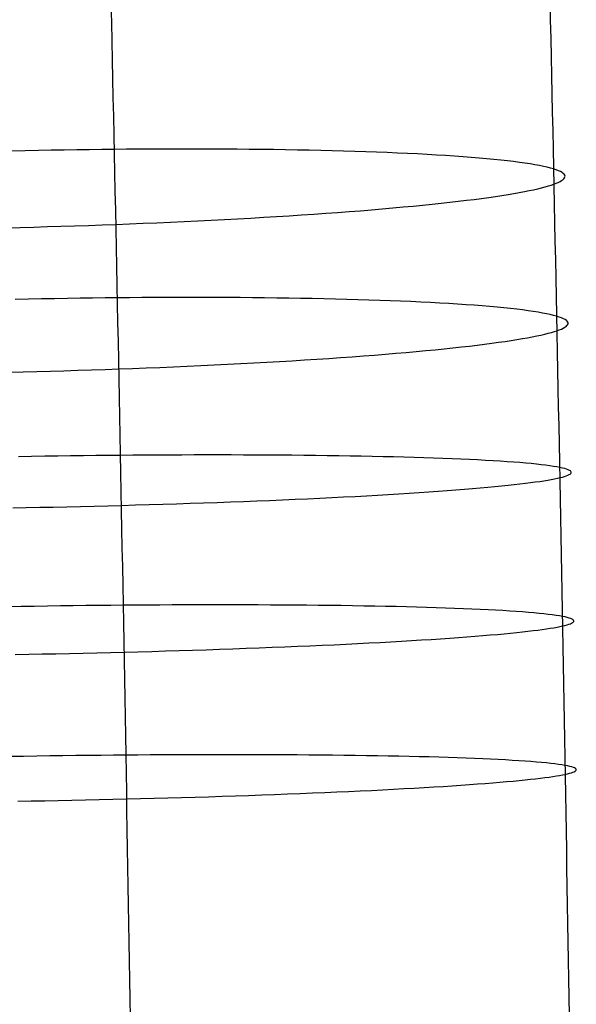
# Model space of a CAD drawing. Extents: x -37 to 483, y -973 to -253.
# Tile 162 of 197: x 424 to 437, y -544 to -521. Entities that reach past the tile are written whole.
import ezdxf

# ---------------------------------------------------------------- set-up
doc = ezdxf.new("R2010")
doc.units = 0
doc.layers.add('PREDEFINITO', color=7, linetype='CONTINUOUS')

msp = doc.modelspace()

# ---------------------------------------------------------------- linework, layer by layer
at = {"layer": 'PREDEFINITO'}
for p, q in [((423.841, -524.403, 56.82), (423.537, -524.409, 56.811)), ((424.143, -524.397, 56.834), (423.841, -524.403, 56.82)), ((424.441, -524.391, 56.855), (424.143, -524.397, 56.834)), ((424.737, -524.386, 56.882), (424.441, -524.391, 56.855)), ((425.03, -524.382, 56.914), (424.737, -524.386, 56.882)), ((425.319, -524.378, 56.953), (425.03, -524.382, 56.914)), ((425.605, -524.375, 56.996), (425.319, -524.378, 56.953)), ((425.887, -524.372, 57.045), (425.605, -524.375, 56.996)), ((426.167, -524.369, 57.1), (425.887, -524.372, 57.045)), ((426.449, -524.367, 57.16), (426.167, -524.369, 57.1)), ((426.732, -524.366, 57.227), (426.449, -524.367, 57.16)), ((427.015, -524.364, 57.301), (426.732, -524.366, 57.227)), ((427.299, -524.364, 57.38), (427.015, -524.364, 57.301)), ((427.583, -524.364, 57.466), (427.299, -524.364, 57.38)), ((427.867, -524.364, 57.559), (427.583, -524.364, 57.466)), ((428.15, -524.365, 57.659), (427.867, -524.364, 57.559)), ((428.433, -524.366, 57.765), (428.15, -524.365, 57.659)), ((428.715, -524.368, 57.878), (428.433, -524.366, 57.765)), ((428.996, -524.37, 57.998), (428.715, -524.368, 57.878)), ((429.276, -524.373, 58.125), (428.996, -524.37, 57.998)), ((429.553, -524.377, 58.259), (429.276, -524.373, 58.125)), ((429.829, -524.381, 58.399), (429.553, -524.377, 58.259)), ((430.102, -524.386, 58.547), (429.829, -524.381, 58.399)), ((430.373, -524.391, 58.701), (430.102, -524.386, 58.547)), ((430.64, -524.397, 58.862), (430.373, -524.391, 58.701)), ((430.905, -524.404, 59.03), (430.64, -524.397, 58.862)), ((431.165, -524.411, 59.204), (430.905, -524.404, 59.03)), ((431.422, -524.418, 59.385), (431.165, -524.411, 59.204)), ((431.675, -524.427, 59.573), (431.422, -524.418, 59.385)), ((431.923, -524.435, 59.767), (431.675, -524.427, 59.573)), ((432.167, -524.445, 59.967), (431.923, -524.435, 59.767)), ((432.405, -524.455, 60.173), (432.167, -524.445, 59.967)), ((432.638, -524.465, 60.385), (432.405, -524.455, 60.173)), ((432.866, -524.477, 60.603), (432.638, -524.465, 60.385)), ((433.088, -524.488, 60.827), (432.866, -524.477, 60.603)), ((433.303, -524.501, 61.056), (433.088, -524.488, 60.827)), ((433.512, -524.513, 61.29), (433.303, -524.501, 61.056)), ((433.715, -524.527, 61.53), (433.512, -524.513, 61.29)), ((433.911, -524.541, 61.774), (433.715, -524.527, 61.53)), ((434.099, -524.555, 62.022), (433.911, -524.541, 61.774)), ((434.281, -524.57, 62.275), (434.099, -524.555, 62.022)), ((434.455, -524.585, 62.532), (434.281, -524.57, 62.275)), ((434.622, -524.601, 62.793), (434.455, -524.585, 62.532)), ((434.78, -524.617, 63.057), (434.622, -524.601, 62.793)), ((434.931, -524.634, 63.324), (434.78, -524.617, 63.057)), ((435.074, -524.651, 63.594), (434.931, -524.634, 63.324)), ((435.209, -524.669, 63.867), (435.074, -524.651, 63.594)), ((435.336, -524.687, 64.143), (435.209, -524.669, 63.867)), ((435.455, -524.705, 64.42), (435.336, -524.687, 64.143)), ((435.565, -524.723, 64.699), (435.455, -524.705, 64.42)), ((435.667, -524.742, 64.98), (435.565, -524.723, 64.699)), ((435.761, -524.761, 65.262), (435.667, -524.742, 64.98)), ((435.847, -524.781, 65.544), (435.761, -524.761, 65.262)), ((435.924, -524.8, 65.828), (435.847, -524.781, 65.544)), ((435.993, -524.82, 66.111), (435.924, -524.8, 65.828)), ((436.054, -524.84, 66.395), (435.993, -524.82, 66.111)), ((436.106, -524.861, 66.679), (436.054, -524.84, 66.395)), ((436.151, -524.881, 66.962), (436.106, -524.861, 66.679)), ((436.188, -524.902, 67.244), (436.151, -524.881, 66.962)), ((436.18, -525.089, 69.712), (436.209, -525.068, 69.447)), ((436.216, -524.922, 67.525), (436.188, -524.902, 67.244)), ((436.209, -525.068, 69.447), (436.231, -525.047, 69.179)), ((436.237, -524.943, 67.805), (436.216, -524.922, 67.525)), ((436.231, -525.047, 69.179), (436.247, -525.026, 68.909)), ((436.251, -524.964, 68.084), (436.237, -524.943, 67.805)), ((436.247, -525.026, 68.909), (436.255, -525.006, 68.636)), ((436.257, -524.985, 68.361), (436.251, -524.964, 68.084)), ((436.255, -525.006, 68.636), (436.257, -524.985, 68.361)), ((435.433, -525.32, 72.519), (435.536, -525.298, 72.265)), ((435.536, -525.298, 72.265), (435.631, -525.276, 72.01)), ((435.631, -525.276, 72.01), (435.719, -525.255, 71.756)), ((435.719, -525.255, 71.756), (435.8, -525.234, 71.501)), ((435.8, -525.234, 71.501), (435.874, -525.213, 71.248)), ((435.874, -525.213, 71.248), (435.941, -525.192, 70.995)), ((435.941, -525.192, 70.995), (436.001, -525.171, 70.743)), ((436.001, -525.171, 70.743), (436.054, -525.151, 70.491)), ((436.054, -525.151, 70.491), (436.102, -525.13, 70.234)), ((436.102, -525.13, 70.234), (436.144, -525.11, 69.975)), ((436.144, -525.11, 69.975), (436.18, -525.089, 69.712)), ((433.989, -525.542, 75.004), (434.168, -525.52, 74.765)), ((434.168, -525.52, 74.765), (434.339, -525.497, 74.522)), ((434.339, -525.497, 74.522), (434.503, -525.475, 74.278)), ((434.503, -525.475, 74.278), (434.658, -525.452, 74.031)), ((434.658, -525.452, 74.031), (434.807, -525.43, 73.782)), ((434.807, -525.43, 73.782), (434.947, -525.408, 73.531)), ((434.947, -525.408, 73.531), (435.08, -525.386, 73.28)), ((435.08, -525.386, 73.28), (435.205, -525.363, 73.027)), ((435.205, -525.363, 73.027), (435.323, -525.341, 72.773)), ((435.323, -525.341, 72.773), (435.433, -525.32, 72.519)), ((431.551, -525.781, 77.388), (431.806, -525.76, 77.196)), ((431.806, -525.76, 77.196), (432.055, -525.739, 76.997)), ((432.055, -525.739, 76.997), (432.297, -525.718, 76.794)), ((432.297, -525.718, 76.794), (432.533, -525.696, 76.585)), ((432.533, -525.696, 76.585), (432.762, -525.675, 76.371)), ((432.762, -525.675, 76.371), (432.984, -525.653, 76.154)), ((432.984, -525.653, 76.154), (433.2, -525.631, 75.931)), ((433.2, -525.631, 75.931), (433.408, -525.609, 75.705)), ((433.408, -525.609, 75.705), (433.609, -525.587, 75.475)), ((433.609, -525.587, 75.475), (433.803, -525.565, 75.241)), ((433.803, -525.565, 75.241), (433.989, -525.542, 75.004)), ((428.117, -526, 79.204), (428.424, -525.984, 79.091)), ((428.424, -525.984, 79.091), (428.727, -525.967, 78.971)), ((428.727, -525.967, 78.971), (429.028, -525.951, 78.843)), ((429.028, -525.951, 78.843), (429.326, -525.933, 78.709)), ((429.326, -525.933, 78.709), (429.62, -525.916, 78.567)), ((429.62, -525.916, 78.567), (429.91, -525.898, 78.418)), ((429.91, -525.898, 78.418), (430.195, -525.879, 78.262)), ((430.195, -525.879, 78.262), (430.477, -525.86, 78.1)), ((430.477, -525.86, 78.1), (430.753, -525.841, 77.932)), ((430.753, -525.841, 77.932), (431.025, -525.821, 77.757)), ((431.025, -525.821, 77.757), (431.291, -525.801, 77.575)), ((431.291, -525.801, 77.575), (431.551, -525.781, 77.388)), ((423.419, -526.172, 80.019), (423.728, -526.165, 80.014)), ((423.728, -526.165, 80.014), (424.038, -526.157, 80.003)), ((424.038, -526.157, 80.003), (424.35, -526.148, 79.985)), ((424.35, -526.148, 79.985), (424.663, -526.139, 79.96)), ((424.663, -526.139, 79.96), (424.978, -526.129, 79.928)), ((424.978, -526.129, 79.928), (425.293, -526.118, 79.889)), ((425.293, -526.118, 79.889), (425.609, -526.107, 79.842)), ((425.609, -526.107, 79.842), (425.925, -526.096, 79.788)), ((425.925, -526.096, 79.788), (426.241, -526.084, 79.727)), ((426.241, -526.084, 79.727), (426.557, -526.071, 79.659)), ((426.557, -526.071, 79.659), (426.871, -526.058, 79.583)), ((426.871, -526.058, 79.583), (427.185, -526.044, 79.499)), ((427.185, -526.044, 79.499), (427.498, -526.03, 79.409)), ((427.498, -526.03, 79.409), (427.808, -526.015, 79.31)), ((427.808, -526.015, 79.31), (428.117, -526, 79.204)), ((424.81, -527.8, 56.546), (424.514, -527.805, 56.519)), ((425.102, -527.796, 56.579), (424.81, -527.8, 56.546)), ((425.391, -527.792, 56.617), (425.102, -527.796, 56.579)), ((425.677, -527.788, 56.661), (425.391, -527.792, 56.617)), ((425.959, -527.786, 56.71), (425.677, -527.788, 56.661)), ((426.24, -527.783, 56.764), (425.959, -527.786, 56.71)), ((426.521, -527.781, 56.825), (426.24, -527.783, 56.764)), ((426.804, -527.779, 56.892), (426.521, -527.781, 56.825)), ((427.087, -527.778, 56.965), (426.804, -527.779, 56.892)), ((427.371, -527.778, 57.045), (427.087, -527.778, 56.965)), ((427.655, -527.777, 57.131), (427.371, -527.778, 57.045)), ((427.939, -527.777, 57.224), (427.655, -527.777, 57.131)), ((428.223, -527.778, 57.323), (427.939, -527.777, 57.224)), ((428.505, -527.779, 57.43), (428.223, -527.778, 57.323)), ((428.787, -527.781, 57.543), (428.505, -527.779, 57.43)), ((429.068, -527.783, 57.663), (428.787, -527.781, 57.543)), ((429.348, -527.786, 57.789), (429.068, -527.783, 57.663)), ((429.625, -527.789, 57.923), (429.348, -527.786, 57.789)), ((429.901, -527.793, 58.064), (429.625, -527.789, 57.923)), ((430.174, -527.798, 58.211), (429.901, -527.793, 58.064)), ((430.445, -527.803, 58.365), (430.174, -527.798, 58.211)), ((423.914, -527.816, 56.484), (423.61, -527.822, 56.476)), ((424.215, -527.81, 56.499), (423.914, -527.816, 56.484)), ((424.514, -527.805, 56.519), (424.215, -527.81, 56.499)), ((430.712, -527.808, 58.527), (430.445, -527.803, 58.365)), ((430.977, -527.814, 58.694), (430.712, -527.808, 58.527)), ((431.237, -527.821, 58.869), (430.977, -527.814, 58.694)), ((431.494, -527.828, 59.05), (431.237, -527.821, 58.869)), ((431.747, -527.836, 59.238), (431.494, -527.828, 59.05)), ((431.995, -527.844, 59.431), (431.747, -527.836, 59.238)), ((432.239, -527.853, 59.632), (431.995, -527.844, 59.431)), ((432.477, -527.862, 59.838), (432.239, -527.853, 59.632)), ((432.71, -527.872, 60.05), (432.477, -527.862, 59.838)), ((432.938, -527.883, 60.268), (432.71, -527.872, 60.05)), ((433.16, -527.894, 60.492), (432.938, -527.883, 60.268)), ((433.375, -527.905, 60.721), (433.16, -527.894, 60.492)), ((433.584, -527.917, 60.956), (433.375, -527.905, 60.721)), ((433.787, -527.93, 61.195), (433.584, -527.917, 60.956)), ((433.983, -527.943, 61.439), (433.787, -527.93, 61.195)), ((434.171, -527.957, 61.688), (433.983, -527.943, 61.439)), ((434.353, -527.971, 61.941), (434.171, -527.957, 61.688)), ((434.527, -527.985, 62.198), (434.353, -527.971, 61.941)), ((434.693, -528, 62.458), (434.527, -527.985, 62.198)), ((434.852, -528.016, 62.723), (434.693, -528, 62.458)), ((435.003, -528.031, 62.99), (434.852, -528.016, 62.723)), ((435.146, -528.048, 63.26), (435.003, -528.031, 62.99)), ((435.281, -528.064, 63.534), (435.146, -528.048, 63.26)), ((435.408, -528.081, 63.809), (435.281, -528.064, 63.534)), ((435.526, -528.098, 64.086), (435.408, -528.081, 63.809)), ((435.637, -528.116, 64.366), (435.526, -528.098, 64.086)), ((435.739, -528.134, 64.646), (435.637, -528.116, 64.366)), ((435.833, -528.152, 64.928), (435.739, -528.134, 64.646)), ((435.918, -528.17, 65.211), (435.833, -528.152, 64.928)), ((435.995, -528.189, 65.495), (435.918, -528.17, 65.211)), ((436.064, -528.208, 65.778), (435.995, -528.189, 65.495)), ((436.125, -528.227, 66.062), (436.064, -528.208, 65.778)), ((436.178, -528.246, 66.346), (436.125, -528.227, 66.062)), ((436.222, -528.265, 66.629), (436.178, -528.246, 66.346)), ((436.215, -528.482, 69.643), (436.251, -528.462, 69.381)), ((436.259, -528.285, 66.911), (436.222, -528.265, 66.629)), ((436.251, -528.462, 69.381), (436.28, -528.443, 69.115)), ((436.288, -528.304, 67.193), (436.259, -528.285, 66.911)), ((436.28, -528.443, 69.115), (436.302, -528.423, 68.847)), ((436.309, -528.324, 67.473), (436.288, -528.304, 67.193)), ((436.302, -528.423, 68.847), (436.318, -528.403, 68.577)), ((436.322, -528.344, 67.752), (436.309, -528.324, 67.473)), ((436.318, -528.403, 68.577), (436.326, -528.383, 68.304)), ((436.328, -528.363, 68.029), (436.322, -528.344, 67.752)), ((436.326, -528.383, 68.304), (436.328, -528.363, 68.029)), ((435.276, -528.723, 72.697), (435.394, -528.702, 72.443)), ((435.394, -528.702, 72.443), (435.504, -528.681, 72.189)), ((435.504, -528.681, 72.189), (435.607, -528.661, 71.934)), ((435.607, -528.661, 71.934), (435.702, -528.64, 71.679)), ((435.702, -528.64, 71.679), (435.79, -528.62, 71.425)), ((435.79, -528.62, 71.425), (435.871, -528.6, 71.171)), ((435.871, -528.6, 71.171), (435.945, -528.58, 70.917)), ((435.945, -528.58, 70.917), (436.012, -528.56, 70.664)), ((436.012, -528.56, 70.664), (436.072, -528.541, 70.412)), ((436.072, -528.541, 70.412), (436.125, -528.521, 70.159)), ((436.125, -528.521, 70.159), (436.173, -528.502, 69.903)), ((436.173, -528.502, 69.903), (436.215, -528.482, 69.643)), ((433.68, -528.935, 75.146), (433.873, -528.914, 74.912)), ((433.873, -528.914, 74.912), (434.06, -528.893, 74.675)), ((434.06, -528.893, 74.675), (434.238, -528.872, 74.435)), ((434.238, -528.872, 74.435), (434.409, -528.85, 74.193)), ((434.409, -528.85, 74.193), (434.573, -528.829, 73.948)), ((434.573, -528.829, 73.948), (434.729, -528.808, 73.701)), ((434.729, -528.808, 73.701), (434.877, -528.786, 73.452)), ((434.877, -528.786, 73.452), (435.018, -528.765, 73.201)), ((435.018, -528.765, 73.201), (435.151, -528.744, 72.949)), ((435.151, -528.744, 72.949), (435.276, -528.723, 72.697)), ((430.823, -529.177, 77.603), (431.095, -529.158, 77.428)), ((431.095, -529.158, 77.428), (431.361, -529.139, 77.247)), ((431.361, -529.139, 77.247), (431.621, -529.12, 77.06)), ((431.621, -529.12, 77.06), (431.876, -529.1, 76.867)), ((431.876, -529.1, 76.867), (432.125, -529.08, 76.669)), ((432.125, -529.08, 76.669), (432.367, -529.06, 76.465)), ((432.367, -529.06, 76.465), (432.603, -529.04, 76.256)), ((432.603, -529.04, 76.256), (432.832, -529.019, 76.043)), ((432.832, -529.019, 76.043), (433.055, -528.998, 75.825)), ((433.055, -528.998, 75.825), (433.27, -528.977, 75.602)), ((433.27, -528.977, 75.602), (433.478, -528.956, 75.376)), ((433.478, -528.956, 75.376), (433.68, -528.935, 75.146)), ((426.626, -529.397, 79.332), (426.941, -529.384, 79.256)), ((426.941, -529.384, 79.256), (427.255, -529.371, 79.172)), ((427.255, -529.371, 79.172), (427.568, -529.357, 79.081)), ((427.568, -529.357, 79.081), (427.878, -529.343, 78.983)), ((427.878, -529.343, 78.983), (428.187, -529.329, 78.877)), ((428.187, -529.329, 78.877), (428.494, -529.313, 78.764)), ((428.494, -529.313, 78.764), (428.797, -529.298, 78.643)), ((428.797, -529.298, 78.643), (429.098, -529.282, 78.516)), ((429.098, -529.282, 78.516), (429.396, -529.265, 78.381)), ((429.396, -529.265, 78.381), (429.69, -529.248, 78.239)), ((429.69, -529.248, 78.239), (429.98, -529.231, 78.09)), ((429.98, -529.231, 78.09), (430.266, -529.213, 77.934)), ((430.266, -529.213, 77.934), (430.547, -529.195, 77.772)), ((430.547, -529.195, 77.772), (430.823, -529.177, 77.603)), ((423.489, -529.494, 79.692), (423.797, -529.487, 79.688)), ((423.797, -529.487, 79.688), (424.108, -529.479, 79.676)), ((424.108, -529.479, 79.676), (424.42, -529.47, 79.658)), ((424.42, -529.47, 79.658), (424.733, -529.461, 79.633)), ((424.733, -529.461, 79.633), (425.048, -529.452, 79.601)), ((425.048, -529.452, 79.601), (425.363, -529.442, 79.562)), ((425.363, -529.442, 79.562), (425.679, -529.431, 79.515)), ((425.679, -529.431, 79.515), (425.995, -529.42, 79.461)), ((425.995, -529.42, 79.461), (426.311, -529.409, 79.4)), ((426.311, -529.409, 79.4), (426.626, -529.397, 79.332)), ((424.59, -531.424, 56.166), (424.291, -531.429, 56.145)), ((424.885, -531.42, 56.192), (424.59, -531.424, 56.166)), ((425.178, -531.417, 56.225), (424.885, -531.42, 56.192)), ((425.467, -531.414, 56.263), (425.178, -531.417, 56.225)), ((425.753, -531.411, 56.306), (425.467, -531.414, 56.263)), ((426.035, -531.408, 56.355), (425.753, -531.411, 56.306)), ((426.315, -531.406, 56.41), (426.035, -531.408, 56.355)), ((426.597, -531.404, 56.47), (426.315, -531.406, 56.41)), ((426.88, -531.402, 56.537), (426.597, -531.404, 56.47)), ((427.163, -531.401, 56.611), (426.88, -531.402, 56.537)), ((427.447, -531.4, 56.69), (427.163, -531.401, 56.611)), ((427.731, -531.399, 56.777), (427.447, -531.4, 56.69)), ((428.015, -531.399, 56.87), (427.731, -531.399, 56.777)), ((428.298, -531.399, 56.969), (428.015, -531.399, 56.87)), ((428.581, -531.399, 57.076), (428.298, -531.399, 56.969)), ((428.863, -531.4, 57.189), (428.581, -531.399, 57.076)), ((429.144, -531.401, 57.309), (428.863, -531.4, 57.189)), ((429.423, -531.402, 57.436), (429.144, -531.401, 57.309)), ((429.701, -531.404, 57.57), (429.423, -531.402, 57.436)), ((429.977, -531.406, 57.71), (429.701, -531.404, 57.57)), ((430.25, -531.409, 57.858), (429.977, -531.406, 57.71)), ((430.52, -531.412, 58.013), (430.25, -531.409, 57.858)), ((430.788, -531.415, 58.174), (430.52, -531.412, 58.013)), ((431.052, -531.419, 58.342), (430.788, -531.415, 58.174)), ((431.313, -531.423, 58.517), (431.052, -531.419, 58.342)), ((431.57, -531.427, 58.698), (431.313, -531.423, 58.517)), ((423.989, -531.433, 56.13), (423.685, -531.438, 56.122)), ((424.291, -531.429, 56.145), (423.989, -531.433, 56.13)), ((431.822, -531.432, 58.886), (431.57, -531.427, 58.698)), ((432.071, -531.438, 59.08), (431.822, -531.432, 58.886)), ((432.314, -531.444, 59.28), (432.071, -531.438, 59.08)), ((432.552, -531.45, 59.487), (432.314, -531.444, 59.28)), ((432.786, -531.456, 59.7), (432.552, -531.45, 59.487)), ((433.013, -531.463, 59.918), (432.786, -531.456, 59.7)), ((433.235, -531.471, 60.142), (433.013, -531.463, 59.918)), ((433.45, -531.478, 60.372), (433.235, -531.471, 60.142)), ((433.659, -531.486, 60.606), (433.45, -531.478, 60.372)), ((433.862, -531.495, 60.846), (433.659, -531.486, 60.606)), ((434.057, -531.504, 61.091), (433.862, -531.495, 60.846)), ((434.246, -531.513, 61.34), (434.057, -531.504, 61.091)), ((434.427, -531.522, 61.593), (434.246, -531.513, 61.34)), ((434.601, -531.532, 61.85), (434.427, -531.522, 61.593)), ((434.768, -531.543, 62.112), (434.601, -531.532, 61.85)), ((434.926, -531.553, 62.376), (434.768, -531.543, 62.112)), ((435.077, -531.564, 62.644), (434.926, -531.553, 62.376)), ((435.22, -531.575, 62.915), (435.077, -531.564, 62.644)), ((435.355, -531.586, 63.189), (435.22, -531.575, 62.915)), ((435.482, -531.598, 63.464), (435.355, -531.586, 63.189)), ((435.6, -531.61, 63.742), (435.482, -531.598, 63.464)), ((435.71, -531.622, 64.022), (435.6, -531.61, 63.742)), ((435.812, -531.634, 64.303), (435.71, -531.622, 64.022)), ((435.906, -531.647, 64.586), (435.812, -531.634, 64.303)), ((435.991, -531.66, 64.869), (435.906, -531.647, 64.586)), ((436.068, -531.673, 65.153), (435.991, -531.66, 64.869)), ((436.137, -531.686, 65.437), (436.068, -531.673, 65.153)), ((436.198, -531.699, 65.722), (436.137, -531.686, 65.437)), ((436.25, -531.712, 66.006), (436.198, -531.699, 65.722)), ((436.295, -531.726, 66.29), (436.25, -531.712, 66.006)), ((436.287, -531.878, 69.31), (436.322, -531.865, 69.047)), ((436.331, -531.74, 66.573), (436.295, -531.726, 66.29)), ((436.322, -531.865, 69.047), (436.351, -531.851, 68.781)), ((436.36, -531.753, 66.855), (436.331, -531.74, 66.573)), ((436.351, -531.851, 68.781), (436.374, -531.837, 68.512)), ((436.381, -531.767, 67.135), (436.36, -531.753, 66.855)), ((436.374, -531.837, 68.512), (436.39, -531.823, 68.241)), ((436.394, -531.781, 67.415), (436.381, -531.767, 67.135)), ((436.39, -531.823, 68.241), (436.398, -531.809, 67.968)), ((436.4, -531.795, 67.692), (436.394, -531.781, 67.415)), ((436.398, -531.809, 67.968), (436.4, -531.795, 67.692)), ((434.799, -532.11, 73.376), (434.947, -532.095, 73.126)), ((434.947, -532.095, 73.126), (435.088, -532.08, 72.875)), ((435.088, -532.08, 72.875), (435.221, -532.065, 72.623)), ((435.221, -532.065, 72.623), (435.346, -532.05, 72.37)), ((435.346, -532.05, 72.37), (435.464, -532.035, 72.115)), ((435.464, -532.035, 72.115), (435.574, -532.02, 71.86)), ((435.574, -532.02, 71.86), (435.677, -532.005, 71.605)), ((435.677, -532.005, 71.605), (435.773, -531.991, 71.35)), ((435.773, -531.991, 71.35), (435.861, -531.976, 71.095)), ((435.861, -531.976, 71.095), (435.942, -531.962, 70.84)), ((435.942, -531.962, 70.84), (436.016, -531.948, 70.586)), ((436.016, -531.948, 70.586), (436.083, -531.934, 70.333)), ((436.083, -531.934, 70.333), (436.143, -531.92, 70.08)), ((436.143, -531.92, 70.08), (436.197, -531.906, 69.827)), ((436.197, -531.906, 69.827), (436.245, -531.892, 69.57)), ((436.245, -531.892, 69.57), (436.287, -531.878, 69.31)), ((431.689, -532.335, 76.743), (431.944, -532.321, 76.55)), ((431.944, -532.321, 76.55), (432.193, -532.307, 76.351)), ((432.193, -532.307, 76.351), (432.435, -532.292, 76.147)), ((432.435, -532.292, 76.147), (432.671, -532.277, 75.937)), ((432.671, -532.277, 75.937), (432.901, -532.262, 75.723)), ((432.901, -532.262, 75.723), (433.123, -532.247, 75.505)), ((433.123, -532.247, 75.505), (433.339, -532.232, 75.282)), ((433.339, -532.232, 75.282), (433.547, -532.217, 75.055)), ((433.547, -532.217, 75.055), (433.748, -532.202, 74.824)), ((433.748, -532.202, 74.824), (433.942, -532.187, 74.59)), ((433.942, -532.187, 74.59), (434.129, -532.171, 74.352)), ((434.129, -532.171, 74.352), (434.308, -532.156, 74.112)), ((434.308, -532.156, 74.112), (434.479, -532.141, 73.869)), ((434.479, -532.141, 73.869), (434.643, -532.125, 73.623)), ((434.643, -532.125, 73.623), (434.799, -532.11, 73.376)), ((425.745, -532.566, 79.206), (426.061, -532.557, 79.152)), ((426.061, -532.557, 79.152), (426.377, -532.549, 79.09)), ((426.377, -532.549, 79.09), (426.693, -532.54, 79.021)), ((426.693, -532.54, 79.021), (427.008, -532.53, 78.945)), ((427.008, -532.53, 78.945), (427.322, -532.52, 78.861)), ((427.322, -532.52, 78.861), (427.634, -532.51, 78.77)), ((427.634, -532.51, 78.77), (427.945, -532.5, 78.671)), ((427.945, -532.5, 78.671), (428.254, -532.489, 78.565)), ((428.254, -532.489, 78.565), (428.561, -532.477, 78.452)), ((428.561, -532.477, 78.452), (428.864, -532.466, 78.331)), ((428.864, -532.466, 78.331), (429.165, -532.454, 78.203)), ((429.165, -532.454, 78.203), (429.463, -532.442, 78.068)), ((429.463, -532.442, 78.068), (429.757, -532.43, 77.925)), ((429.757, -532.43, 77.925), (430.047, -532.417, 77.776)), ((430.047, -532.417, 77.776), (430.333, -532.404, 77.62)), ((430.333, -532.404, 77.62), (430.614, -532.391, 77.457)), ((430.614, -532.391, 77.457), (430.891, -532.377, 77.288)), ((430.891, -532.377, 77.288), (431.163, -532.363, 77.112)), ((431.163, -532.363, 77.112), (431.429, -532.35, 76.931)), ((431.429, -532.35, 76.931), (431.689, -532.335, 76.743)), ((423.555, -532.614, 79.384), (423.864, -532.608, 79.379)), ((423.864, -532.608, 79.379), (424.174, -532.602, 79.368)), ((424.174, -532.602, 79.368), (424.486, -532.596, 79.35)), ((424.486, -532.596, 79.35), (424.8, -532.589, 79.324)), ((424.8, -532.589, 79.324), (425.114, -532.581, 79.292)), ((425.114, -532.581, 79.292), (425.429, -532.574, 79.252)), ((425.429, -532.574, 79.252), (425.745, -532.566, 79.206)), ((423.745, -534.885, 55.832), (423.438, -534.89, 55.83)), ((424.049, -534.88, 55.84), (423.745, -534.885, 55.832)), ((424.35, -534.876, 55.855), (424.049, -534.88, 55.84)), ((424.649, -534.871, 55.875), (424.35, -534.876, 55.855)), ((424.945, -534.868, 55.902), (424.649, -534.871, 55.875)), ((425.237, -534.864, 55.935), (424.945, -534.868, 55.902)), ((425.526, -534.861, 55.973), (425.237, -534.864, 55.935)), ((425.812, -534.858, 56.016), (425.526, -534.861, 55.973)), ((426.094, -534.856, 56.065), (425.812, -534.858, 56.016)), ((426.375, -534.853, 56.12), (426.094, -534.856, 56.065)), ((426.657, -534.851, 56.18), (426.375, -534.853, 56.12)), ((426.939, -534.85, 56.247), (426.657, -534.851, 56.18)), ((427.223, -534.848, 56.321), (426.939, -534.85, 56.247)), ((427.506, -534.847, 56.4), (427.223, -534.848, 56.321)), ((427.79, -534.847, 56.487), (427.506, -534.847, 56.4)), ((428.074, -534.846, 56.58), (427.79, -534.847, 56.487)), ((428.358, -534.846, 56.679), (428.074, -534.846, 56.58)), ((428.641, -534.846, 56.786), (428.358, -534.846, 56.679)), ((428.923, -534.847, 56.899), (428.641, -534.846, 56.786)), ((429.203, -534.847, 57.019), (428.923, -534.847, 56.899)), ((429.483, -534.849, 57.146), (429.203, -534.847, 57.019)), ((429.76, -534.85, 57.28), (429.483, -534.849, 57.146)), ((430.036, -534.852, 57.421), (429.76, -534.85, 57.28)), ((430.309, -534.854, 57.568), (430.036, -534.852, 57.421)), ((430.58, -534.857, 57.723), (430.309, -534.854, 57.568)), ((430.847, -534.86, 57.884), (430.58, -534.857, 57.723)), ((431.111, -534.864, 58.052), (430.847, -534.86, 57.884)), ((431.372, -534.867, 58.227), (431.111, -534.864, 58.052)), ((431.629, -534.872, 58.408), (431.372, -534.867, 58.227)), ((431.882, -534.876, 58.596), (431.629, -534.872, 58.408)), ((432.13, -534.881, 58.79), (431.882, -534.876, 58.596)), ((432.373, -534.886, 58.991), (432.13, -534.881, 58.79)), ((432.612, -534.892, 59.198), (432.373, -534.886, 58.991)), ((432.845, -534.898, 59.41), (432.612, -534.892, 59.198)), ((433.072, -534.904, 59.629), (432.845, -534.898, 59.41)), ((433.294, -534.911, 59.853), (433.072, -534.904, 59.629)), ((433.509, -534.918, 60.082), (433.294, -534.911, 59.853)), ((433.718, -534.926, 60.317), (433.509, -534.918, 60.082)), ((433.921, -534.934, 60.557), (433.718, -534.926, 60.317)), ((434.116, -534.942, 60.802), (433.921, -534.934, 60.557)), ((434.305, -534.95, 61.051), (434.116, -534.942, 60.802)), ((434.486, -534.959, 61.304), (434.305, -534.95, 61.051)), ((434.66, -534.968, 61.562), (434.486, -534.959, 61.304)), ((434.827, -534.978, 61.823), (434.66, -534.968, 61.562)), ((434.985, -534.988, 62.088), (434.827, -534.978, 61.823)), ((435.136, -534.998, 62.356), (434.985, -534.988, 62.088)), ((435.279, -535.008, 62.626), (435.136, -534.998, 62.356)), ((435.414, -535.019, 62.9), (435.279, -535.008, 62.626)), ((435.541, -535.03, 63.176), (435.414, -535.019, 62.9)), ((435.659, -535.041, 63.454), (435.541, -535.03, 63.176)), ((435.769, -535.052, 63.734), (435.659, -535.041, 63.454)), ((435.871, -535.064, 64.015), (435.769, -535.052, 63.734)), ((435.965, -535.075, 64.298), (435.871, -535.064, 64.015)), ((436.05, -535.087, 64.581), (435.965, -535.075, 64.298)), ((436.127, -535.099, 64.865), (436.05, -535.087, 64.581)), ((436.196, -535.112, 65.149), (436.127, -535.099, 64.865)), ((436.257, -535.124, 65.434), (436.196, -535.112, 65.149)), ((436.309, -535.136, 65.718), (436.257, -535.124, 65.434)), ((436.354, -535.149, 66.002), (436.309, -535.136, 65.718)), ((436.39, -535.162, 66.285), (436.354, -535.149, 66.002)), ((436.381, -535.279, 68.76), (436.41, -535.266, 68.494)), ((436.419, -535.175, 66.567), (436.39, -535.162, 66.285)), ((436.41, -535.266, 68.494), (436.433, -535.253, 68.225)), ((436.44, -535.188, 66.848), (436.419, -535.175, 66.567)), ((436.433, -535.253, 68.225), (436.448, -535.24, 67.954)), ((436.453, -535.201, 67.127), (436.44, -535.188, 66.848)), ((436.448, -535.24, 67.954), (436.457, -535.227, 67.68)), ((436.459, -535.214, 67.405), (436.453, -535.201, 67.127)), ((436.457, -535.227, 67.68), (436.459, -535.214, 67.405)), ((434.857, -535.509, 73.09), (435.005, -535.495, 72.841)), ((435.005, -535.495, 72.841), (435.146, -535.481, 72.589)), ((435.146, -535.481, 72.589), (435.279, -535.467, 72.337)), ((435.279, -535.467, 72.337), (435.404, -535.452, 72.083)), ((435.404, -535.452, 72.083), (435.522, -535.438, 71.829)), ((435.522, -535.438, 71.829), (435.632, -535.425, 71.574)), ((435.632, -535.425, 71.574), (435.735, -535.411, 71.319)), ((435.735, -535.411, 71.319), (435.831, -535.397, 71.064)), ((435.831, -535.397, 71.064), (435.919, -535.383, 70.809)), ((435.919, -535.383, 70.809), (436, -535.37, 70.554)), ((436, -535.37, 70.554), (436.074, -535.357, 70.3)), ((436.074, -535.357, 70.3), (436.141, -535.344, 70.046)), ((436.141, -535.344, 70.046), (436.201, -535.331, 69.794)), ((436.201, -535.331, 69.794), (436.255, -535.318, 69.54)), ((436.255, -535.318, 69.54), (436.303, -535.305, 69.283)), ((436.303, -535.305, 69.283), (436.345, -535.292, 69.023)), ((436.345, -535.292, 69.023), (436.381, -535.279, 68.76)), ((431.486, -535.735, 76.646), (431.747, -535.722, 76.458)), ((431.747, -535.722, 76.458), (432.002, -535.708, 76.265)), ((432.002, -535.708, 76.265), (432.251, -535.694, 76.066)), ((432.251, -535.694, 76.066), (432.493, -535.681, 75.862)), ((432.493, -535.681, 75.862), (432.729, -535.667, 75.652)), ((432.729, -535.667, 75.652), (432.959, -535.653, 75.438)), ((432.959, -535.653, 75.438), (433.181, -535.639, 75.219)), ((433.181, -535.639, 75.219), (433.397, -535.624, 74.996)), ((433.397, -535.624, 74.996), (433.605, -535.61, 74.769)), ((433.605, -535.61, 74.769), (433.806, -535.596, 74.539)), ((433.806, -535.596, 74.539), (434, -535.581, 74.304)), ((434, -535.581, 74.304), (434.187, -535.567, 74.067)), ((434.187, -535.567, 74.067), (434.366, -535.553, 73.826)), ((434.366, -535.553, 73.826), (434.537, -535.538, 73.583)), ((434.537, -535.538, 73.583), (434.701, -535.524, 73.338)), ((434.701, -535.524, 73.338), (434.857, -535.509, 73.09)), ((425.172, -535.954, 79.008), (425.487, -535.947, 78.969)), ((425.487, -535.947, 78.969), (425.803, -535.94, 78.922)), ((425.803, -535.94, 78.922), (426.119, -535.932, 78.868)), ((426.119, -535.932, 78.868), (426.435, -535.923, 78.806)), ((426.435, -535.923, 78.806), (426.75, -535.915, 78.737)), ((426.75, -535.915, 78.737), (427.065, -535.906, 78.661)), ((427.065, -535.906, 78.661), (427.379, -535.896, 78.577)), ((427.379, -535.896, 78.577), (427.692, -535.887, 78.486)), ((427.692, -535.887, 78.486), (428.003, -535.877, 78.387)), ((428.003, -535.877, 78.387), (428.312, -535.866, 78.281)), ((428.312, -535.866, 78.281), (428.618, -535.856, 78.168)), ((428.618, -535.856, 78.168), (428.922, -535.845, 78.047)), ((428.922, -535.845, 78.047), (429.223, -535.834, 77.919)), ((429.223, -535.834, 77.919), (429.521, -535.822, 77.783)), ((429.521, -535.822, 77.783), (429.815, -535.81, 77.641)), ((429.815, -535.81, 77.641), (430.105, -535.798, 77.492)), ((430.105, -535.798, 77.492), (430.391, -535.786, 77.335)), ((430.391, -535.786, 77.335), (430.672, -535.774, 77.173)), ((430.672, -535.774, 77.173), (430.949, -535.761, 77.003)), ((430.949, -535.761, 77.003), (431.22, -535.748, 76.828)), ((431.22, -535.748, 76.828), (431.486, -535.735, 76.646)), ((423.612, -535.986, 79.1), (423.921, -535.98, 79.096)), ((423.921, -535.98, 79.096), (424.231, -535.974, 79.084)), ((424.231, -535.974, 79.084), (424.543, -535.968, 79.066)), ((424.543, -535.968, 79.066), (424.857, -535.961, 79.041)), ((424.857, -535.961, 79.041), (425.172, -535.954, 79.008)), ((423.804, -538.33, 55.542), (423.497, -538.335, 55.541)), ((424.108, -538.325, 55.551), (423.804, -538.33, 55.542)), ((424.409, -538.321, 55.565), (424.108, -538.325, 55.551)), ((424.708, -538.317, 55.586), (424.409, -538.321, 55.565)), ((425.004, -538.313, 55.613), (424.708, -538.317, 55.586)), ((425.296, -538.31, 55.645), (425.004, -538.313, 55.613)), ((425.586, -538.307, 55.683), (425.296, -538.31, 55.645)), ((425.871, -538.304, 55.727), (425.586, -538.307, 55.683)), ((426.153, -538.301, 55.776), (425.871, -538.304, 55.727)), ((426.434, -538.299, 55.83), (426.153, -538.301, 55.776)), ((426.716, -538.297, 55.891), (426.434, -538.299, 55.83)), ((426.999, -538.296, 55.958), (426.716, -538.297, 55.891)), ((427.282, -538.294, 56.031), (426.999, -538.296, 55.958)), ((427.566, -538.293, 56.111), (427.282, -538.294, 56.031)), ((427.85, -538.292, 56.197), (427.566, -538.293, 56.111)), ((428.133, -538.292, 56.29), (427.85, -538.292, 56.197)), ((428.417, -538.291, 56.39), (428.133, -538.292, 56.29)), ((428.7, -538.291, 56.496), (428.417, -538.291, 56.39)), ((428.982, -538.292, 56.61), (428.7, -538.291, 56.496)), ((429.263, -538.292, 56.73), (428.982, -538.292, 56.61)), ((429.542, -538.294, 56.857), (429.263, -538.292, 56.73)), ((429.82, -538.295, 56.991), (429.542, -538.294, 56.857)), ((430.095, -538.297, 57.131), (429.82, -538.295, 56.991)), ((430.368, -538.299, 57.279), (430.095, -538.297, 57.131)), ((430.639, -538.301, 57.434), (430.368, -538.299, 57.279)), ((430.906, -538.304, 57.595), (430.639, -538.301, 57.434)), ((431.171, -538.307, 57.763), (430.906, -538.304, 57.595)), ((431.431, -538.31, 57.938), (431.171, -538.307, 57.763)), ((431.688, -538.314, 58.119), (431.431, -538.31, 57.938)), ((431.941, -538.318, 58.307), (431.688, -538.314, 58.119)), ((432.189, -538.323, 58.502), (431.941, -538.318, 58.307)), ((432.432, -538.328, 58.702), (432.189, -538.323, 58.502)), ((432.671, -538.333, 58.909), (432.432, -538.328, 58.702)), ((432.904, -538.338, 59.122), (432.671, -538.333, 58.909)), ((433.131, -538.344, 59.34), (432.904, -538.338, 59.122)), ((433.353, -538.351, 59.564), (433.131, -538.344, 59.34)), ((433.568, -538.357, 59.794), (433.353, -538.351, 59.564)), ((433.777, -538.364, 60.029), (433.568, -538.357, 59.794)), ((433.98, -538.371, 60.268), (433.777, -538.364, 60.029)), ((434.175, -538.379, 60.513), (433.98, -538.371, 60.268)), ((434.364, -538.387, 60.762), (434.175, -538.379, 60.513)), ((434.545, -538.395, 61.016), (434.364, -538.387, 60.762)), ((434.719, -538.404, 61.273), (434.545, -538.395, 61.016)), ((434.886, -538.413, 61.535), (434.719, -538.404, 61.273)), ((435.044, -538.422, 61.799), (434.886, -538.413, 61.535)), ((435.195, -538.431, 62.067), (435.044, -538.422, 61.799)), ((435.338, -538.441, 62.338), (435.195, -538.431, 62.067)), ((435.473, -538.451, 62.612), (435.338, -538.441, 62.338)), ((435.599, -538.461, 62.888), (435.473, -538.451, 62.612)), ((435.718, -538.471, 63.166), (435.599, -538.461, 62.888)), ((435.828, -538.482, 63.446), (435.718, -538.471, 63.166)), ((435.93, -538.492, 63.727), (435.828, -538.482, 63.446)), ((436.024, -538.503, 64.01), (435.93, -538.492, 63.727)), ((436.109, -538.514, 64.293), (436.024, -538.503, 64.01)), ((436.186, -538.526, 64.578), (436.109, -538.514, 64.293)), ((436.255, -538.537, 64.862), (436.186, -538.526, 64.578)), ((436.315, -538.549, 65.147), (436.255, -538.537, 64.862)), ((436.368, -538.561, 65.431), (436.315, -538.549, 65.147)), ((436.412, -538.572, 65.715), (436.368, -538.561, 65.431)), ((436.449, -538.584, 65.998), (436.412, -538.572, 65.715)), ((436.477, -538.596, 66.28), (436.449, -538.584, 65.998)), ((436.468, -538.682, 68.207), (436.491, -538.669, 67.939)), ((436.498, -538.608, 66.561), (436.477, -538.596, 66.28)), ((436.491, -538.669, 67.939), (436.507, -538.657, 67.667)), ((436.511, -538.621, 66.84), (436.498, -538.608, 66.561)), ((436.507, -538.657, 67.667), (436.516, -538.645, 67.394)), ((436.517, -538.633, 67.118), (436.511, -538.621, 66.84)), ((436.516, -538.645, 67.394), (436.517, -538.633, 67.118)), ((434.915, -538.911, 72.805), (435.063, -538.897, 72.555)), ((435.063, -538.897, 72.555), (435.204, -538.884, 72.304)), ((435.204, -538.884, 72.304), (435.337, -538.87, 72.051)), ((435.337, -538.87, 72.051), (435.462, -538.857, 71.798)), ((435.462, -538.857, 71.798), (435.58, -538.844, 71.543)), ((435.58, -538.844, 71.543), (435.691, -538.831, 71.288)), ((435.691, -538.831, 71.288), (435.794, -538.818, 71.033)), ((435.794, -538.818, 71.033), (435.889, -538.805, 70.778)), ((435.889, -538.805, 70.778), (435.977, -538.792, 70.523)), ((435.977, -538.792, 70.523), (436.058, -538.78, 70.268)), ((436.058, -538.78, 70.268), (436.132, -538.767, 70.013)), ((436.132, -538.767, 70.013), (436.199, -538.755, 69.76)), ((436.199, -538.755, 69.76), (436.26, -538.743, 69.507)), ((436.26, -538.743, 69.507), (436.313, -538.731, 69.254)), ((436.313, -538.731, 69.254), (436.362, -538.718, 68.997)), ((436.362, -538.718, 68.997), (436.403, -538.706, 68.737)), ((436.403, -538.706, 68.737), (436.439, -538.694, 68.473)), ((436.439, -538.694, 68.473), (436.468, -538.682, 68.207)), ((431.278, -539.136, 76.543), (431.544, -539.123, 76.362)), ((431.544, -539.123, 76.362), (431.805, -539.111, 76.174)), ((431.805, -539.111, 76.174), (432.06, -539.098, 75.98)), ((432.06, -539.098, 75.98), (432.309, -539.085, 75.781)), ((432.309, -539.085, 75.781), (432.551, -539.072, 75.577)), ((432.551, -539.072, 75.577), (432.787, -539.059, 75.368)), ((432.787, -539.059, 75.368), (433.017, -539.046, 75.153)), ((433.017, -539.046, 75.153), (433.239, -539.032, 74.935)), ((433.239, -539.032, 74.935), (433.455, -539.019, 74.712)), ((433.455, -539.019, 74.712), (433.663, -539.005, 74.485)), ((433.663, -539.005, 74.485), (433.864, -538.992, 74.254)), ((433.864, -538.992, 74.254), (434.058, -538.978, 74.019)), ((434.058, -538.978, 74.019), (434.245, -538.965, 73.782)), ((434.245, -538.965, 73.782), (434.424, -538.951, 73.541)), ((434.424, -538.951, 73.541), (434.595, -538.938, 73.298)), ((434.595, -538.938, 73.298), (434.759, -538.924, 73.052)), ((434.759, -538.924, 73.052), (434.915, -538.911, 72.805)), ((424.289, -539.35, 78.801), (424.601, -539.344, 78.782)), ((424.601, -539.344, 78.782), (424.914, -539.338, 78.757)), ((424.914, -539.338, 78.757), (425.229, -539.332, 78.724)), ((425.229, -539.332, 78.724), (425.544, -539.325, 78.685)), ((425.544, -539.325, 78.685), (425.86, -539.317, 78.638)), ((425.86, -539.317, 78.638), (426.176, -539.31, 78.584)), ((426.176, -539.31, 78.584), (426.492, -539.302, 78.523)), ((426.492, -539.302, 78.523), (426.808, -539.294, 78.454)), ((426.808, -539.294, 78.454), (427.123, -539.285, 78.377)), ((427.123, -539.285, 78.377), (427.437, -539.276, 78.293)), ((427.437, -539.276, 78.293), (427.749, -539.267, 78.202)), ((427.749, -539.267, 78.202), (428.06, -539.258, 78.103)), ((428.06, -539.258, 78.103), (428.369, -539.248, 77.997)), ((428.369, -539.248, 77.997), (428.676, -539.238, 77.884)), ((428.676, -539.238, 77.884), (428.98, -539.227, 77.763)), ((428.98, -539.227, 77.763), (429.28, -539.217, 77.634)), ((429.28, -539.217, 77.634), (429.578, -539.206, 77.499)), ((429.578, -539.206, 77.499), (429.872, -539.195, 77.357)), ((429.872, -539.195, 77.357), (430.162, -539.183, 77.207)), ((430.162, -539.183, 77.207), (430.448, -539.172, 77.051)), ((430.448, -539.172, 77.051), (430.73, -539.16, 76.888)), ((430.73, -539.16, 76.888), (431.006, -539.148, 76.719)), ((431.006, -539.148, 76.719), (431.278, -539.136, 76.543)), ((423.67, -539.361, 78.817), (423.978, -539.356, 78.812)), ((423.978, -539.356, 78.812), (424.289, -539.35, 78.801))]:
    msp.add_line(p, q, dxfattribs=at)
at = {"layer": 'PREDEFINITO', "extrusion": (0.964231, -0.00569, 0.265002)}
msp.add_arc((-619.596, 900.602, 428.754), 964.267, 274.575519, 276.224216, dxfattribs=at)
at = {"layer": 'PREDEFINITO', "extrusion": (0.965312, -0.005368, 0.261045)}
msp.add_arc((-617.404, 883.911, 442.163), 935.026, 274.556077, 276.225799, dxfattribs=at)

doc.saveas('drawing.dxf')
